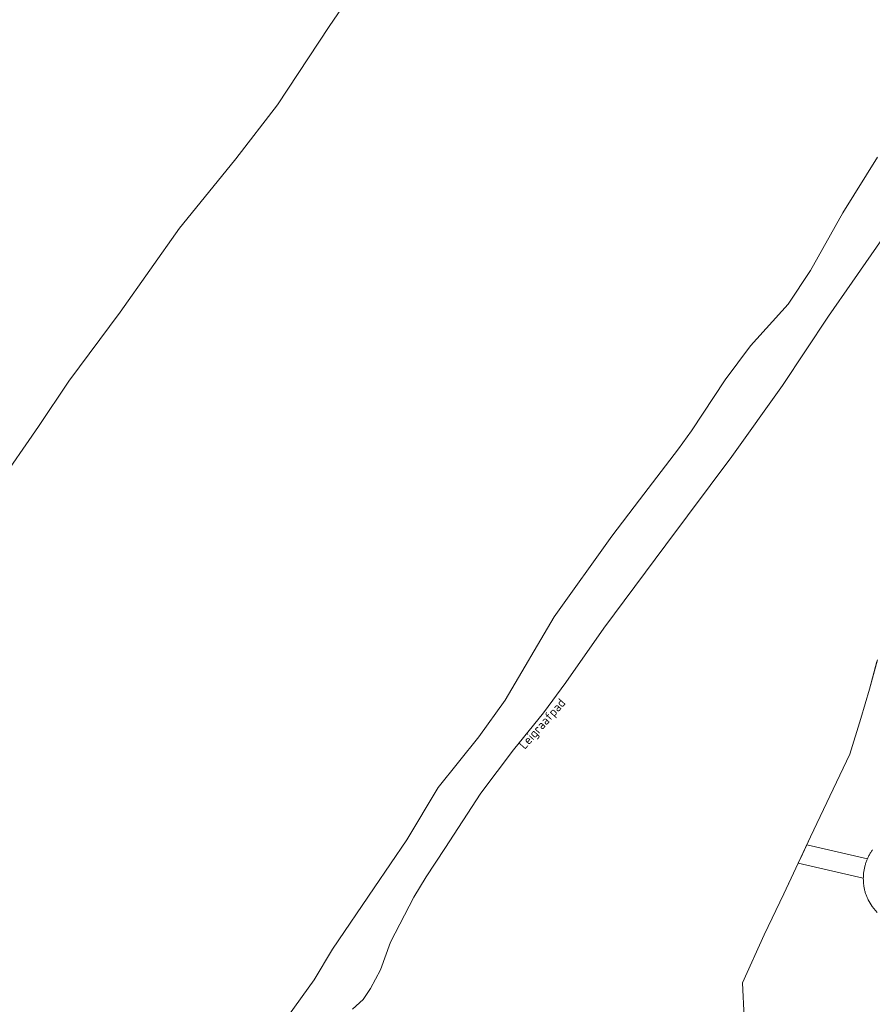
# Model space of a CAD drawing. Extents: x 184422 to 186971, y 345860 to 349088.
# Tile 42 of 59: x 185142 to 185314, y 348310 to 348510. Entities that reach past the tile are written whole.
import ezdxf
from ezdxf.enums import TextEntityAlignment as Align

# ---------------------------------------------------------------- set-up
doc = ezdxf.new("R2010")
doc.units = 0
for name, color, linetype, lineweight in [('B-WE-GR-GRAS-GV', 60, 'Continuous', 13), ('B-WE-IE-TERREINAFSCHEIDING_KUNSTMATIG_HEKWERK_RASTER-G', 30, 'IE-TERREINAFSCHEIDING-KUNSTMATIG', 18), ('B-WE-OG-TOPOGRAFIE-T18', 1, 'Continuous', 18), ('B-WE-OG-WATER-GV', 130, 'Continuous', 18), ('B-WE-OG-WATER_SLOOT-GV', 120, 'Continuous', 18), ('B-WE-VH-VERHARDING_HALFVERHARDING_GRIND-GV', 252, 'Continuous', 18)]:
    doc.layers.add(name, color=color, linetype=linetype, lineweight=lineweight)
doc.styles.add('NLCS-ISO-M1000-T18', font='NLCS-ISO.ttf', dxfattribs={"height": 1.8})
doc.linetypes.add('IE-TERREINAFSCHEIDING-KUNSTMATIG', pattern='A,4,[82,NLCS.SHX,S=0.75,R=90,X=0,Y=0],4,-2', length=10)

msp = doc.modelspace()

# ---------------------------------------------------------------- linework, layer by layer
at = {"layer": 'B-WE-GR-GRAS-GV', "flags": 128}
for points in [[(185316.87, 348465.935), (185310.236, 348456.442), (185305.451, 348449.607), (185296.147, 348435.524), (185285.887, 348421.166), (185272.568, 348403.302), (185260.019, 348386.473), (185252.343, 348375.471), (185247.806, 348369.324), (185241.713, 348361.851), (185235.143, 348353.089), (185227.839, 348341.859), (185224.028, 348336.141), (185221.567, 348332.033), (185216.811, 348322.894), (185214.803, 348317.336), (185212.811, 348313.551), (185211.315, 348311.331), (185209.172, 348309.332)], [(185288.362, 348307.652), (185288.089, 348314.688), (185292.434, 348324.362), (185296.39, 348332.694), (185299.308, 348338.896), (185300.179, 348340.748), (185301.05, 348342.6), (185301.798, 348344.19), (185306.388, 348353.875), (185309.774, 348360.941), (185311.985, 348368.19), (185313.754, 348374.133), (185315.248, 348379.721)], [(185315.248, 348379.721), (185313.754, 348374.133), (185311.985, 348368.19), (185309.774, 348360.941), (185306.388, 348353.875), (185301.798, 348344.19), (185301.05, 348342.6), (185313.337, 348339.78), (185313.345, 348339.798), (185313.416, 348339.957), (185313.491, 348340.116), (185313.568, 348340.273), (185313.647, 348340.428), (185313.73, 348340.583), (185313.815, 348340.735), (185313.903, 348340.887), (185313.994, 348341.036), (185314.087, 348341.184), (185314.182, 348341.331), (185314.281, 348341.475), (185314.381, 348341.618)], [(185315.274, 348328.881), (185314.278, 348330.12), (185313.467, 348331.487), (185313.394, 348331.646), (185313.323, 348331.806), (185313.255, 348331.967), (185313.19, 348332.129), (185313.128, 348332.293), (185313.068, 348332.457), (185313.012, 348332.623), (185312.958, 348332.789), (185312.907, 348332.957), (185312.86, 348333.125), (185312.815, 348333.294), (185312.773, 348333.464), (185312.734, 348333.634), (185312.698, 348333.806), (185312.665, 348333.977), (185312.635, 348334.15), (185312.609, 348334.322), (185312.585, 348334.496), (185312.564, 348334.669), (185312.546, 348334.843), (185312.531, 348335.018), (185312.52, 348335.192), (185312.511, 348335.367), (185312.505, 348335.542), (185312.503, 348335.717), (185312.503, 348335.867), (185299.308, 348338.896), (185296.39, 348332.694), (185292.434, 348324.362), (185288.089, 348314.688), (185288.362, 348307.652)]]:
    msp.add_lwpolyline(points, dxfattribs=at)
msp.add_lwpolyline([(185312.724, 348337.868), (185312.746, 348337.972), (185312.786, 348338.143), (185312.829, 348338.312), (185312.874, 348338.481), (185312.923, 348338.649), (185312.975, 348338.816), (185313.029, 348338.982), (185313.086, 348339.148), (185313.147, 348339.312), (185313.21, 348339.475), (185313.276, 348339.637), (185313.337, 348339.78), (185301.05, 348342.6), (185300.179, 348340.748), (185299.308, 348338.896), (185312.503, 348335.867), (185312.503, 348335.891), (185312.507, 348336.066), (185312.513, 348336.241), (185312.523, 348336.416), (185312.536, 348336.59), (185312.551, 348336.764), (185312.57, 348336.938), (185312.592, 348337.112), (185312.617, 348337.285), (185312.644, 348337.458), (185312.675, 348337.63), (185312.709, 348337.801)], close=True, dxfattribs=at)
at = {"layer": 'B-WE-IE-TERREINAFSCHEIDING_KUNSTMATIG_HEKWERK_RASTER-G', "flags": 128}
msp.add_lwpolyline([(185288.272, 348298.598), (185288.822, 348301.137), (185288.362, 348307.652), (185288.089, 348314.688), (185292.434, 348324.362), (185296.39, 348332.694), (185301.798, 348344.19), (185306.388, 348353.875), (185309.774, 348360.941), (185311.985, 348368.19), (185313.754, 348374.133), (185315.337, 348380.054)], dxfattribs=at)
at = {"layer": 'B-WE-OG-WATER-GV', "flags": 128}
for points in [[(185215.975, 348525.086), (185204.424, 348508.172), (185193.967, 348492.327), (185185.568, 348481.427), (185180.858, 348475.708), (185174.114, 348467.397), (185162.146, 348450.405), (185151.754, 348436.419), (185145.622, 348427.239), (185137.268, 348415.277)], [(185192.198, 348302.542), (185201.381, 348315.295), (185205.082, 348321.48), (185213.506, 348333.903), (185220.115, 348343.615), (185226.513, 348354.228), (185234.682, 348364.48), (185240.014, 348371.869), (185249.951, 348388.745), (185261.621, 348405.08), (185267.234, 348412.432), (185275.081, 348422.741), (185277.708, 348426.404), (185284.551, 348436.701), (185289.669, 348443.546), (185297.276, 348452.025), (185301.832, 348458.843), (185308.379, 348470.481), (185315.392, 348481.743)]]:
    msp.add_lwpolyline(points, dxfattribs=at)
at = {"layer": 'B-WE-OG-WATER_SLOOT-GV', "flags": 128}
for points in [[(185315.392, 348481.743), (185308.379, 348470.481), (185301.832, 348458.843), (185297.276, 348452.025), (185289.669, 348443.546), (185284.551, 348436.701), (185277.708, 348426.404), (185275.081, 348422.741), (185267.234, 348412.432), (185261.621, 348405.08), (185249.951, 348388.745), (185240.014, 348371.869), (185234.682, 348364.48), (185226.513, 348354.228), (185220.115, 348343.615), (185213.506, 348333.903), (185205.082, 348321.48), (185201.381, 348315.295), (185192.198, 348302.542)], [(185209.172, 348309.332), (185211.315, 348311.331), (185212.811, 348313.551), (185214.803, 348317.336), (185216.811, 348322.894), (185221.567, 348332.033), (185224.028, 348336.141), (185227.839, 348341.859), (185235.143, 348353.089), (185241.713, 348361.851), (185247.806, 348369.324), (185252.343, 348375.471), (185260.019, 348386.473), (185272.568, 348403.302), (185285.887, 348421.166), (185296.147, 348435.524), (185305.451, 348449.607), (185310.236, 348456.442), (185316.87, 348465.935)]]:
    msp.add_lwpolyline(points, dxfattribs=at)
at = {"layer": 'B-WE-VH-VERHARDING_HALFVERHARDING_GRIND-GV', "flags": 128}
msp.add_lwpolyline([(185314.381, 348341.618), (185314.281, 348341.475), (185314.182, 348341.331), (185314.087, 348341.184), (185313.994, 348341.036), (185313.903, 348340.887), (185313.815, 348340.735), (185313.73, 348340.583), (185313.647, 348340.428), (185313.568, 348340.273), (185313.491, 348340.116), (185313.416, 348339.957), (185313.345, 348339.798), (185313.337, 348339.78), (185313.276, 348339.637), (185313.21, 348339.475), (185313.147, 348339.312), (185313.086, 348339.148), (185313.029, 348338.982), (185312.975, 348338.816), (185312.923, 348338.649), (185312.874, 348338.481), (185312.829, 348338.312), (185312.786, 348338.143), (185312.746, 348337.972), (185312.724, 348337.868), (185312.709, 348337.801), (185312.675, 348337.63), (185312.644, 348337.458), (185312.617, 348337.285), (185312.592, 348337.112), (185312.57, 348336.938), (185312.551, 348336.764), (185312.536, 348336.59), (185312.523, 348336.416), (185312.513, 348336.241), (185312.507, 348336.066), (185312.503, 348335.891), (185312.503, 348335.867), (185312.503, 348335.717), (185312.505, 348335.542), (185312.511, 348335.367), (185312.52, 348335.192), (185312.531, 348335.018), (185312.546, 348334.843), (185312.564, 348334.669), (185312.585, 348334.496), (185312.609, 348334.322), (185312.635, 348334.15), (185312.665, 348333.977), (185312.698, 348333.806), (185312.734, 348333.634), (185312.773, 348333.464), (185312.815, 348333.294), (185312.86, 348333.125), (185312.907, 348332.957), (185312.958, 348332.789), (185313.012, 348332.623), (185313.068, 348332.457), (185313.128, 348332.293), (185313.19, 348332.129), (185313.255, 348331.967), (185313.323, 348331.806), (185313.394, 348331.646), (185313.467, 348331.487), (185314.278, 348330.12), (185315.274, 348328.881)], dxfattribs=at)

# ---------------------------------------------------------------- texts
at = {"layer": 'B-WE-OG-TOPOGRAFIE-T18', "style": 'NLCS-ISO-M1000-T18'}
msp.add_text('Leigraafpad', height=1.8, rotation=48.3, dxfattribs=at).set_placement((185247.719, 348366.936), align=Align.MIDDLE)

doc.saveas('drawing.dxf')
